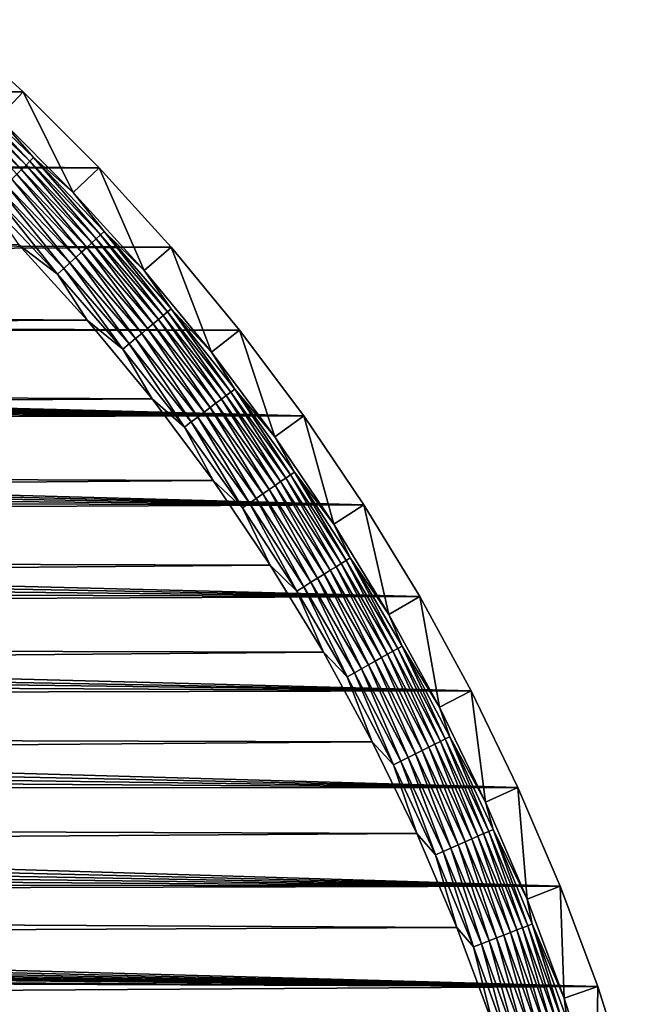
# Model space of a CAD drawing. Extents: x -255 to 255, y -598 to 598.
# Tile 140 of 201: x 213 to 250, y -21 to 37. Entities that reach past the tile are written whole.
import ezdxf

# ---------------------------------------------------------------- set-up
doc = ezdxf.new("R2010")
doc.units = 0
doc.header["$LTSCALE"] = 21.359881
for name, color, linetype in [('1', 7, 'CONTINUOUS'), ('2', 7, 'CONTINUOUS'), ('21', 7, 'CONTINUOUS'), ('48', 7, 'CONTINUOUS')]:
    doc.layers.add(name, color=color, linetype=linetype)

msp = doc.modelspace()

# ---------------------------------------------------------------- linework, layer by layer
at = {"layer": '1', "color": 7, "linetype": 'CONTINUOUS'}
for points in [[(213.657, 32.546), (-251.24, 32.55), (208.958, 36.817), (213.657, 32.546)], [(-249.596, 26.417), (-251.24, 32.55), (218.146, 28.057), (-249.596, 26.417)], [(218.146, 28.057), (-251.24, 32.55), (213.657, 32.546), (218.146, 28.057)], [(222.417, 23.358), (-249.596, 26.417), (218.146, 28.057), (222.417, 23.358)], [(-247.663, 20.369), (-249.596, 26.417), (222.417, 23.358), (-247.663, 20.369)], [(226.459, 18.462), (-247.663, 20.369), (222.417, 23.358), (226.459, 18.462)], [(-247.663, 20.369), (226.459, 18.462), (39.035, 18.28), (-247.663, 20.369)], [(226.459, 18.462), (230.264, 13.38), (39.035, 18.28), (226.459, 18.462)], [(39.035, 18.28), (230.264, 13.38), (40.432, 18.225), (39.035, 18.28)], [(40.432, 18.225), (230.264, 13.38), (41.82, 18.061), (40.432, 18.225)], [(41.82, 18.061), (230.264, 13.38), (43.191, 17.788), (41.82, 18.061)], [(43.191, 17.788), (230.264, 13.38), (44.537, 17.409), (43.191, 17.788)], [(44.537, 17.409), (230.264, 13.38), (45.849, 16.925), (44.537, 17.409)], [(45.849, 16.925), (230.264, 13.38), (47.118, 16.339), (45.849, 16.925)], [(47.118, 16.339), (230.264, 13.38), (48.338, 15.656), (47.118, 16.339)], [(48.338, 15.656), (230.264, 13.38), (49.501, 14.88), (48.338, 15.656)], [(49.501, 14.88), (230.264, 13.38), (50.598, 14.014), (49.501, 14.88)], [(50.598, 14.014), (230.264, 13.38), (51.625, 13.065), (50.598, 14.014)], [(230.264, 13.38), (233.823, 8.121), (51.625, 13.065), (230.264, 13.38)], [(51.625, 13.065), (233.823, 8.121), (52.574, 12.038), (51.625, 13.065)], [(52.574, 12.038), (233.823, 8.121), (53.44, 10.941), (52.574, 12.038)], [(53.44, 10.941), (233.823, 8.121), (54.216, 9.778), (53.44, 10.941)], [(54.216, 9.778), (233.823, 8.121), (54.899, 8.558), (54.216, 9.778)], [(54.899, 8.558), (233.823, 8.121), (55.485, 7.289), (54.899, 8.558)], [(233.823, 8.121), (237.128, 2.7), (55.485, 7.289), (233.823, 8.121)], [(55.485, 7.289), (237.128, 2.7), (55.969, 5.977), (55.485, 7.289)], [(55.969, 5.977), (237.128, 2.7), (56.348, 4.631), (55.969, 5.977)], [(56.348, 4.631), (237.128, 2.7), (56.621, 3.26), (56.348, 4.631)], [(56.621, 3.26), (237.128, 2.7), (56.785, 1.872), (56.621, 3.26)], [(237.128, 2.7), (240.171, -2.873), (56.785, 1.872), (237.128, 2.7)], [(56.785, 1.872), (240.171, -2.873), (56.84, 0.475), (56.785, 1.872)], [(56.84, 0.475), (240.171, -2.873), (56.84, -0.525), (56.84, 0.475)], [(56.84, -0.525), (240.171, -2.873), (56.785, -1.922), (56.84, -0.525)], [(56.785, -1.922), (240.171, -2.873), (56.621, -3.31), (56.785, -1.922)], [(240.171, -2.873), (242.945, -8.584), (56.621, -3.31), (240.171, -2.873)], [(56.621, -3.31), (242.945, -8.584), (56.348, -4.681), (56.621, -3.31)], [(56.348, -4.681), (242.945, -8.584), (55.969, -6.027), (56.348, -4.681)], [(55.969, -6.027), (242.945, -8.584), (55.485, -7.339), (55.969, -6.027)], [(55.485, -7.339), (242.945, -8.584), (54.899, -8.608), (55.485, -7.339)], [(54.899, -8.608), (245.444, -14.42), (54.216, -9.828), (54.899, -8.608)], [(242.945, -8.584), (245.444, -14.42), (54.899, -8.608), (242.945, -8.584)], [(54.216, -9.828), (245.444, -14.42), (53.44, -10.991), (54.216, -9.828)], [(53.44, -10.991), (245.444, -14.42), (52.574, -12.088), (53.44, -10.991)], [(52.574, -12.088), (245.444, -14.42), (51.625, -13.115), (52.574, -12.088)], [(51.625, -13.115), (245.444, -14.42), (50.598, -14.064), (51.625, -13.115)], [(50.598, -14.064), (245.444, -14.42), (49.501, -14.93), (50.598, -14.064)], [(245.444, -14.42), (247.663, -20.369), (49.501, -14.93), (245.444, -14.42)], [(49.501, -14.93), (247.663, -20.369), (48.338, -15.706), (49.501, -14.93)], [(48.338, -15.706), (247.663, -20.369), (47.118, -16.389), (48.338, -15.706)], [(47.118, -16.389), (247.663, -20.369), (45.849, -16.975), (47.118, -16.389)], [(44.537, -17.459), (247.663, -20.369), (43.191, -17.838), (44.537, -17.459)], [(45.849, -16.975), (247.663, -20.369), (44.537, -17.459), (45.849, -16.975)], [(43.191, -17.838), (247.663, -20.369), (41.82, -18.111), (43.191, -17.838)], [(247.663, -20.369), (-226.459, -18.462), (-88.965, -18.33), (247.663, -20.369)], [(-222.417, -23.358), (-226.459, -18.462), (247.663, -20.369), (-222.417, -23.358)], [(39.035, -18.33), (247.663, -20.369), (-88.965, -18.33), (39.035, -18.33)], [(247.663, -20.369), (39.035, -18.33), (40.432, -18.275), (247.663, -20.369)], [(41.82, -18.111), (247.663, -20.369), (40.432, -18.275), (41.82, -18.111)], [(249.596, -26.417), (-222.417, -23.358), (247.663, -20.369), (249.596, -26.417)]]:
    msp.add_3dface(points, dxfattribs=at)
at = {"layer": '2', "color": 7, "linetype": 'CONTINUOUS'}
for points in [[(217.441, 19.047, 7), (213.381, 23.513, 7), (-241.441, 22.523, 7), (217.441, 19.047, 7)], [(-239.332, 16.867, 7), (217.441, 19.047, 7), (-241.441, 22.523, 7), (-239.332, 16.867, 7)], [(221.284, 14.392, 7), (217.441, 19.047, 7), (-239.332, 16.867, 7), (221.284, 14.392, 7)], [(-236.956, 11.319, 7), (221.284, 14.392, 7), (-239.332, 16.867, 7), (-236.956, 11.319, 7)], [(224.901, 9.56, 7), (221.284, 14.392, 7), (-236.956, 11.319, 7), (224.901, 9.56, 7)], [(-234.318, 5.89, 7), (224.901, 9.56, 7), (-236.956, 11.319, 7), (-234.318, 5.89, 7)], [(228.284, 4.562, 7), (224.901, 9.56, 7), (-234.318, 5.89, 7), (228.284, 4.562, 7)], [(-231.426, 0.592, 7), (228.284, 4.562, 7), (-234.318, 5.89, 7), (-231.426, 0.592, 7)], [(231.426, -0.592, 7), (228.284, 4.562, 7), (-231.426, 0.592, 7), (231.426, -0.592, 7)], [(-228.284, -4.562, 7), (231.426, -0.592, 7), (-231.426, 0.592, 7), (-228.284, -4.562, 7)], [(234.318, -5.89, 7), (231.426, -0.592, 7), (-228.284, -4.562, 7), (234.318, -5.89, 7)], [(-224.901, -9.56, 7), (234.318, -5.89, 7), (-228.284, -4.562, 7), (-224.901, -9.56, 7)], [(236.956, -11.319, 7), (234.318, -5.89, 7), (-224.901, -9.56, 7), (236.956, -11.319, 7)], [(-221.284, -14.392, 7), (236.956, -11.319, 7), (-224.901, -9.56, 7), (-221.284, -14.392, 7)], [(239.332, -16.867, 7), (236.956, -11.319, 7), (-221.284, -14.392, 7), (239.332, -16.867, 7)], [(-217.441, -19.047, 7), (239.332, -16.867, 7), (-221.284, -14.392, 7), (-217.441, -19.047, 7)], [(241.441, -22.523, 7), (239.332, -16.867, 7), (-217.441, -19.047, 7), (241.441, -22.523, 7)], [(-213.381, -23.513, 7), (241.441, -22.523, 7), (-217.441, -19.047, 7), (-213.381, -23.513, 7)]]:
    msp.add_3dface(points, dxfattribs=at)
at = {"layer": '21', "color": 7, "linetype": 'CONTINUOUS'}
for points in [[(213.657, 32.546), (208.958, 36.817), (212.201, 31.019, 4.231), (213.657, 32.546)], [(216.619, 26.601, 4.231), (213.657, 32.546), (212.201, 31.019, 4.231), (216.619, 26.601, 4.231)], [(218.146, 28.057), (213.657, 32.546), (216.619, 26.601, 4.231), (218.146, 28.057)], [(220.823, 21.977, 4.231), (218.146, 28.057), (216.619, 26.601, 4.231), (220.823, 21.977, 4.231)], [(222.417, 23.358), (218.146, 28.057), (220.823, 21.977, 4.231), (222.417, 23.358)], [(224.801, 17.158, 4.231), (222.417, 23.358), (220.823, 21.977, 4.231), (224.801, 17.158, 4.231)], [(226.459, 18.462), (222.417, 23.358), (224.801, 17.158, 4.231), (226.459, 18.462)], [(228.546, 12.156, 4.231), (226.459, 18.462), (224.801, 17.158, 4.231), (228.546, 12.156, 4.231)], [(230.264, 13.38), (226.459, 18.462), (228.546, 12.156, 4.231), (230.264, 13.38)], [(232.049, 6.981, 4.231), (230.264, 13.38), (228.546, 12.156, 4.231), (232.049, 6.981, 4.231)], [(233.823, 8.121), (230.264, 13.38), (232.049, 6.981, 4.231), (233.823, 8.121)], [(235.301, 1.645, 4.231), (233.823, 8.121), (232.049, 6.981, 4.231), (235.301, 1.645, 4.231)], [(237.128, 2.7), (233.823, 8.121), (235.301, 1.645, 4.231), (237.128, 2.7)], [(238.296, -3.839, 4.231), (237.128, 2.7), (235.301, 1.645, 4.231), (238.296, -3.839, 4.231)], [(240.171, -2.873), (237.128, 2.7), (238.296, -3.839, 4.231), (240.171, -2.873)], [(241.026, -9.46, 4.231), (240.171, -2.873), (238.296, -3.839, 4.231), (241.026, -9.46, 4.231)], [(242.945, -8.584), (240.171, -2.873), (241.026, -9.46, 4.231), (242.945, -8.584)], [(243.486, -15.204, 4.231), (242.945, -8.584), (241.026, -9.46, 4.231), (243.486, -15.204, 4.231)], [(245.444, -14.42), (242.945, -8.584), (243.486, -15.204, 4.231), (245.444, -14.42)], [(245.67, -21.059, 4.231), (245.444, -14.42), (243.486, -15.204, 4.231), (245.67, -21.059, 4.231)], [(247.663, -20.369), (245.444, -14.42), (245.67, -21.059, 4.231), (247.663, -20.369)], [(247.572, -27.011, 4.231), (247.663, -20.369), (245.67, -21.059, 4.231), (247.572, -27.011, 4.231)], [(249.596, -26.417), (247.663, -20.369), (247.572, -27.011, 4.231), (249.596, -26.417)]]:
    msp.add_3dface(points, dxfattribs=at)
at = {"layer": '48', "color": 7, "linetype": 'CONTINUOUS'}
for points in [[(209.465, 32.384, 5.463), (213.823, 28.223, 5.463), (209.688, 32.628, 5.082), (209.465, 32.384, 5.463)], [(209.688, 32.628, 5.082), (214.056, 28.456, 5.082), (209.883, 32.842, 4.67), (209.688, 32.628, 5.082)], [(209.688, 32.628, 5.082), (213.823, 28.223, 5.463), (214.056, 28.456, 5.082), (209.688, 32.628, 5.082)], [(212.201, 31.019, 4.231), (209.883, 32.842, 4.67), (214.262, 28.662, 4.67), (212.201, 31.019, 4.231)], [(209.883, 32.842, 4.67), (214.056, 28.456, 5.082), (214.262, 28.662, 4.67), (209.883, 32.842, 4.67)], [(209.218, 32.112, 5.808), (213.563, 27.963, 5.808), (209.465, 32.384, 5.463), (209.218, 32.112, 5.808)], [(209.218, 32.112, 5.808), (213.281, 27.681, 6.115), (213.563, 27.963, 5.808), (209.218, 32.112, 5.808)], [(209.465, 32.384, 5.463), (213.563, 27.963, 5.808), (213.823, 28.223, 5.463), (209.465, 32.384, 5.463)], [(216.619, 26.601, 4.231), (212.201, 31.019, 4.231), (214.262, 28.662, 4.67), (216.619, 26.601, 4.231)], [(214.056, 28.456, 5.082), (218.228, 24.088, 5.082), (214.262, 28.662, 4.67), (214.056, 28.456, 5.082)], [(216.619, 26.601, 4.231), (214.262, 28.662, 4.67), (218.442, 24.283, 4.67), (216.619, 26.601, 4.231)], [(214.262, 28.662, 4.67), (218.228, 24.088, 5.082), (218.442, 24.283, 4.67), (214.262, 28.662, 4.67)], [(213.281, 27.681, 6.115), (217.417, 23.349, 6.115), (213.563, 27.963, 5.808), (213.281, 27.681, 6.115)], [(213.563, 27.963, 5.808), (217.712, 23.618, 5.808), (213.823, 28.223, 5.463), (213.563, 27.963, 5.808)], [(213.563, 27.963, 5.808), (217.417, 23.349, 6.115), (217.712, 23.618, 5.808), (213.563, 27.963, 5.808)], [(213.823, 28.223, 5.463), (217.984, 23.865, 5.463), (214.056, 28.456, 5.082), (213.823, 28.223, 5.463)], [(213.823, 28.223, 5.463), (217.712, 23.618, 5.808), (217.984, 23.865, 5.463), (213.823, 28.223, 5.463)], [(214.056, 28.456, 5.082), (217.984, 23.865, 5.463), (218.228, 24.088, 5.082), (214.056, 28.456, 5.082)], [(212.657, 27.057, 6.601), (216.765, 22.754, 6.601), (212.977, 27.377, 6.38), (212.657, 27.057, 6.601)], [(212.977, 27.377, 6.38), (217.1, 23.06, 6.38), (213.281, 27.681, 6.115), (212.977, 27.377, 6.38)], [(212.977, 27.377, 6.38), (216.765, 22.754, 6.601), (217.1, 23.06, 6.38), (212.977, 27.377, 6.38)], [(213.281, 27.681, 6.115), (217.1, 23.06, 6.38), (217.417, 23.349, 6.115), (213.281, 27.681, 6.115)], [(212.322, 26.722, 6.774), (216.415, 22.436, 6.774), (212.657, 27.057, 6.601), (212.322, 26.722, 6.774)], [(212.657, 27.057, 6.601), (216.415, 22.436, 6.774), (216.765, 22.754, 6.601), (212.657, 27.057, 6.601)], [(211.625, 26.025, 6.975), (215.686, 21.771, 6.975), (211.977, 26.377, 6.9), (211.625, 26.025, 6.975)], [(211.977, 26.377, 6.9), (216.055, 22.107, 6.9), (212.322, 26.722, 6.774), (211.977, 26.377, 6.9)], [(211.977, 26.377, 6.9), (215.686, 21.771, 6.975), (216.055, 22.107, 6.9), (211.977, 26.377, 6.9)], [(212.322, 26.722, 6.774), (216.055, 22.107, 6.9), (216.415, 22.436, 6.774), (212.322, 26.722, 6.774)], [(220.823, 21.977, 4.231), (216.619, 26.601, 4.231), (218.442, 24.283, 4.67), (220.823, 21.977, 4.231)], [(211.625, 26.025, 6.975), (213.381, 23.513, 7), (215.686, 21.771, 6.975), (211.625, 26.025, 6.975)], [(217.984, 23.865, 5.463), (221.939, 19.32, 5.463), (218.228, 24.088, 5.082), (217.984, 23.865, 5.463)], [(218.228, 24.088, 5.082), (222.193, 19.531, 5.082), (218.442, 24.283, 4.67), (218.228, 24.088, 5.082)], [(218.228, 24.088, 5.082), (221.939, 19.32, 5.463), (222.193, 19.531, 5.082), (218.228, 24.088, 5.082)], [(220.823, 21.977, 4.231), (218.442, 24.283, 4.67), (222.416, 19.717, 4.67), (220.823, 21.977, 4.231)], [(218.442, 24.283, 4.67), (222.193, 19.531, 5.082), (222.416, 19.717, 4.67), (218.442, 24.283, 4.67)], [(213.381, 23.513, 7), (217.441, 19.047, 7), (215.686, 21.771, 6.975), (213.381, 23.513, 7)], [(217.1, 23.06, 6.38), (221.019, 18.556, 6.38), (217.417, 23.349, 6.115), (217.1, 23.06, 6.38)], [(217.417, 23.349, 6.115), (221.349, 18.83, 6.115), (217.712, 23.618, 5.808), (217.417, 23.349, 6.115)], [(217.417, 23.349, 6.115), (221.019, 18.556, 6.38), (221.349, 18.83, 6.115), (217.417, 23.349, 6.115)], [(217.712, 23.618, 5.808), (221.656, 19.086, 5.808), (217.984, 23.865, 5.463), (217.712, 23.618, 5.808)], [(217.712, 23.618, 5.808), (221.349, 18.83, 6.115), (221.656, 19.086, 5.808), (217.712, 23.618, 5.808)], [(217.984, 23.865, 5.463), (221.656, 19.086, 5.808), (221.939, 19.32, 5.463), (217.984, 23.865, 5.463)], [(216.415, 22.436, 6.774), (220.306, 17.965, 6.774), (216.765, 22.754, 6.601), (216.415, 22.436, 6.774)], [(216.765, 22.754, 6.601), (220.67, 18.267, 6.601), (217.1, 23.06, 6.38), (216.765, 22.754, 6.601)], [(216.765, 22.754, 6.601), (220.306, 17.965, 6.774), (220.67, 18.267, 6.601), (216.765, 22.754, 6.601)], [(217.1, 23.06, 6.38), (220.67, 18.267, 6.601), (221.019, 18.556, 6.38), (217.1, 23.06, 6.38)], [(216.055, 22.107, 6.9), (219.931, 17.653, 6.9), (216.415, 22.436, 6.774), (216.055, 22.107, 6.9)], [(216.415, 22.436, 6.774), (219.931, 17.653, 6.9), (220.306, 17.965, 6.774), (216.415, 22.436, 6.774)], [(215.686, 21.771, 6.975), (219.547, 17.334, 6.975), (216.055, 22.107, 6.9), (215.686, 21.771, 6.975)], [(215.686, 21.771, 6.975), (217.441, 19.047, 7), (219.547, 17.334, 6.975), (215.686, 21.771, 6.975)], [(216.055, 22.107, 6.9), (219.547, 17.334, 6.975), (219.931, 17.653, 6.9), (216.055, 22.107, 6.9)], [(224.801, 17.158, 4.231), (220.823, 21.977, 4.231), (222.416, 19.717, 4.67), (224.801, 17.158, 4.231)], [(221.656, 19.086, 5.808), (225.387, 14.376, 5.808), (221.939, 19.32, 5.463), (221.656, 19.086, 5.808)], [(221.939, 19.32, 5.463), (225.68, 14.597, 5.463), (222.193, 19.531, 5.082), (221.939, 19.32, 5.463)], [(221.939, 19.32, 5.463), (225.387, 14.376, 5.808), (225.68, 14.597, 5.463), (221.939, 19.32, 5.463)], [(222.193, 19.531, 5.082), (225.943, 14.796, 5.082), (222.416, 19.717, 4.67), (222.193, 19.531, 5.082)], [(222.193, 19.531, 5.082), (225.68, 14.597, 5.463), (225.943, 14.796, 5.082), (222.193, 19.531, 5.082)], [(224.801, 17.158, 4.231), (222.416, 19.717, 4.67), (226.175, 14.971, 4.67), (224.801, 17.158, 4.231)], [(222.416, 19.717, 4.67), (225.943, 14.796, 5.082), (226.175, 14.971, 4.67), (222.416, 19.717, 4.67)], [(217.441, 19.047, 7), (221.284, 14.392, 7), (219.547, 17.334, 6.975), (217.441, 19.047, 7)], [(221.019, 18.556, 6.38), (224.726, 13.877, 6.38), (221.349, 18.83, 6.115), (221.019, 18.556, 6.38)], [(221.349, 18.83, 6.115), (225.068, 14.135, 6.115), (221.656, 19.086, 5.808), (221.349, 18.83, 6.115)], [(221.349, 18.83, 6.115), (224.726, 13.877, 6.38), (225.068, 14.135, 6.115), (221.349, 18.83, 6.115)], [(221.656, 19.086, 5.808), (225.068, 14.135, 6.115), (225.387, 14.376, 5.808), (221.656, 19.086, 5.808)], [(220.306, 17.965, 6.774), (223.986, 13.319, 6.774), (220.67, 18.267, 6.601), (220.306, 17.965, 6.774)], [(220.67, 18.267, 6.601), (224.364, 13.604, 6.601), (221.019, 18.556, 6.38), (220.67, 18.267, 6.601)], [(220.67, 18.267, 6.601), (223.986, 13.319, 6.774), (224.364, 13.604, 6.601), (220.67, 18.267, 6.601)], [(221.019, 18.556, 6.38), (224.364, 13.604, 6.601), (224.726, 13.877, 6.38), (221.019, 18.556, 6.38)], [(219.547, 17.334, 6.975), (223.199, 12.724, 6.975), (219.931, 17.653, 6.9), (219.547, 17.334, 6.975)], [(219.931, 17.653, 6.9), (223.597, 13.024, 6.9), (220.306, 17.965, 6.774), (219.931, 17.653, 6.9)], [(219.931, 17.653, 6.9), (223.199, 12.724, 6.975), (223.597, 13.024, 6.9), (219.931, 17.653, 6.9)], [(220.306, 17.965, 6.774), (223.597, 13.024, 6.9), (223.986, 13.319, 6.774), (220.306, 17.965, 6.774)], [(219.547, 17.334, 6.975), (221.284, 14.392, 7), (223.199, 12.724, 6.975), (219.547, 17.334, 6.975)], [(228.546, 12.156, 4.231), (224.801, 17.158, 4.231), (226.175, 14.971, 4.67), (228.546, 12.156, 4.231)], [(225.387, 14.376, 5.808), (228.896, 9.499, 5.808), (225.68, 14.597, 5.463), (225.387, 14.376, 5.808)], [(225.68, 14.597, 5.463), (229.199, 9.707, 5.463), (225.943, 14.796, 5.082), (225.68, 14.597, 5.463)], [(225.68, 14.597, 5.463), (228.896, 9.499, 5.808), (229.199, 9.707, 5.463), (225.68, 14.597, 5.463)], [(225.943, 14.796, 5.082), (229.471, 9.893, 5.082), (226.175, 14.971, 4.67), (225.943, 14.796, 5.082)], [(225.943, 14.796, 5.082), (229.199, 9.707, 5.463), (229.471, 9.893, 5.082), (225.943, 14.796, 5.082)], [(228.546, 12.156, 4.231), (226.175, 14.971, 4.67), (229.71, 10.057, 4.67), (228.546, 12.156, 4.231)], [(226.175, 14.971, 4.67), (229.471, 9.893, 5.082), (229.71, 10.057, 4.67), (226.175, 14.971, 4.67)], [(221.284, 14.392, 7), (224.901, 9.56, 7), (223.199, 12.724, 6.975), (221.284, 14.392, 7)], [(224.726, 13.877, 6.38), (228.212, 9.031, 6.38), (225.068, 14.135, 6.115), (224.726, 13.877, 6.38)], [(225.068, 14.135, 6.115), (228.566, 9.273, 6.115), (225.387, 14.376, 5.808), (225.068, 14.135, 6.115)], [(225.068, 14.135, 6.115), (228.212, 9.031, 6.38), (228.566, 9.273, 6.115), (225.068, 14.135, 6.115)], [(225.387, 14.376, 5.808), (228.566, 9.273, 6.115), (228.896, 9.499, 5.808), (225.387, 14.376, 5.808)], [(223.986, 13.319, 6.774), (227.448, 8.507, 6.774), (224.364, 13.604, 6.601), (223.986, 13.319, 6.774)], [(224.364, 13.604, 6.601), (227.838, 8.775, 6.601), (224.726, 13.877, 6.38), (224.364, 13.604, 6.601)], [(224.364, 13.604, 6.601), (227.448, 8.507, 6.774), (227.838, 8.775, 6.601), (224.364, 13.604, 6.601)], [(224.726, 13.877, 6.38), (227.838, 8.775, 6.601), (228.212, 9.031, 6.38), (224.726, 13.877, 6.38)], [(223.199, 12.724, 6.975), (226.634, 7.95, 6.975), (223.597, 13.024, 6.9), (223.199, 12.724, 6.975)], [(223.597, 13.024, 6.9), (227.045, 8.232, 6.9), (223.986, 13.319, 6.774), (223.597, 13.024, 6.9)], [(223.597, 13.024, 6.9), (226.634, 7.95, 6.975), (227.045, 8.232, 6.9), (223.597, 13.024, 6.9)], [(223.986, 13.319, 6.774), (227.045, 8.232, 6.9), (227.448, 8.507, 6.774), (223.986, 13.319, 6.774)], [(223.199, 12.724, 6.975), (224.901, 9.56, 7), (226.634, 7.95, 6.975), (223.199, 12.724, 6.975)], [(232.049, 6.981, 4.231), (228.546, 12.156, 4.231), (229.71, 10.057, 4.67), (232.049, 6.981, 4.231)], [(229.471, 9.893, 5.082), (232.769, 4.833, 5.082), (229.71, 10.057, 4.67), (229.471, 9.893, 5.082)], [(232.049, 6.981, 4.231), (229.71, 10.057, 4.67), (233.015, 4.985, 4.67), (232.049, 6.981, 4.231)], [(229.71, 10.057, 4.67), (232.769, 4.833, 5.082), (233.015, 4.985, 4.67), (229.71, 10.057, 4.67)], [(224.901, 9.56, 7), (228.284, 4.562, 7), (226.634, 7.95, 6.975), (224.901, 9.56, 7)], [(228.566, 9.273, 6.115), (231.836, 4.255, 6.115), (228.896, 9.499, 5.808), (228.566, 9.273, 6.115)], [(228.896, 9.499, 5.808), (232.176, 4.466, 5.808), (229.199, 9.707, 5.463), (228.896, 9.499, 5.808)], [(228.896, 9.499, 5.808), (231.836, 4.255, 6.115), (232.176, 4.466, 5.808), (228.896, 9.499, 5.808)], [(229.199, 9.707, 5.463), (232.488, 4.659, 5.463), (229.471, 9.893, 5.082), (229.199, 9.707, 5.463)], [(229.199, 9.707, 5.463), (232.176, 4.466, 5.808), (232.488, 4.659, 5.463), (229.199, 9.707, 5.463)], [(229.471, 9.893, 5.082), (232.488, 4.659, 5.463), (232.769, 4.833, 5.082), (229.471, 9.893, 5.082)], [(227.448, 8.507, 6.774), (230.684, 3.542, 6.774), (227.838, 8.775, 6.601), (227.448, 8.507, 6.774)], [(227.838, 8.775, 6.601), (231.086, 3.791, 6.601), (228.212, 9.031, 6.38), (227.838, 8.775, 6.601)], [(227.838, 8.775, 6.601), (230.684, 3.542, 6.774), (231.086, 3.791, 6.601), (227.838, 8.775, 6.601)], [(228.212, 9.031, 6.38), (231.471, 4.029, 6.38), (228.566, 9.273, 6.115), (228.212, 9.031, 6.38)], [(228.212, 9.031, 6.38), (231.086, 3.791, 6.601), (231.471, 4.029, 6.38), (228.212, 9.031, 6.38)], [(228.566, 9.273, 6.115), (231.471, 4.029, 6.38), (231.836, 4.255, 6.115), (228.566, 9.273, 6.115)], [(226.634, 7.95, 6.975), (229.845, 3.022, 6.975), (227.045, 8.232, 6.9), (226.634, 7.95, 6.975)], [(227.045, 8.232, 6.9), (230.268, 3.285, 6.9), (227.448, 8.507, 6.774), (227.045, 8.232, 6.9)], [(227.045, 8.232, 6.9), (229.845, 3.022, 6.975), (230.268, 3.285, 6.9), (227.045, 8.232, 6.9)], [(227.448, 8.507, 6.774), (230.268, 3.285, 6.9), (230.684, 3.542, 6.774), (227.448, 8.507, 6.774)], [(226.634, 7.95, 6.975), (228.284, 4.562, 7), (229.845, 3.022, 6.975), (226.634, 7.95, 6.975)], [(235.301, 1.645, 4.231), (232.049, 6.981, 4.231), (233.015, 4.985, 4.67), (235.301, 1.645, 4.231)], [(232.176, 4.466, 5.808), (235.22, -0.714, 5.808), (232.488, 4.659, 5.463), (232.176, 4.466, 5.808)], [(232.488, 4.659, 5.463), (235.54, -0.536, 5.463), (232.769, 4.833, 5.082), (232.488, 4.659, 5.463)], [(232.488, 4.659, 5.463), (235.22, -0.714, 5.808), (235.54, -0.536, 5.463), (232.488, 4.659, 5.463)], [(232.769, 4.833, 5.082), (235.829, -0.375, 5.082), (233.015, 4.985, 4.67), (232.769, 4.833, 5.082)], [(232.769, 4.833, 5.082), (235.54, -0.536, 5.463), (235.829, -0.375, 5.082), (232.769, 4.833, 5.082)], [(235.301, 1.645, 4.231), (233.015, 4.985, 4.67), (236.082, -0.234, 4.67), (235.301, 1.645, 4.231)], [(233.015, 4.985, 4.67), (235.829, -0.375, 5.082), (236.082, -0.234, 4.67), (233.015, 4.985, 4.67)], [(228.284, 4.562, 7), (231.426, -0.592, 7), (229.845, 3.022, 6.975), (228.284, 4.562, 7)], [(231.471, 4.029, 6.38), (234.496, -1.117, 6.38), (231.836, 4.255, 6.115), (231.471, 4.029, 6.38)], [(231.836, 4.255, 6.115), (234.87, -0.909, 6.115), (232.176, 4.466, 5.808), (231.836, 4.255, 6.115)], [(231.836, 4.255, 6.115), (234.496, -1.117, 6.38), (234.87, -0.909, 6.115), (231.836, 4.255, 6.115)], [(232.176, 4.466, 5.808), (234.87, -0.909, 6.115), (235.22, -0.714, 5.808), (232.176, 4.466, 5.808)], [(230.268, 3.285, 6.9), (233.26, -1.806, 6.9), (230.684, 3.542, 6.774), (230.268, 3.285, 6.9)], [(230.684, 3.542, 6.774), (233.687, -1.568, 6.774), (231.086, 3.791, 6.601), (230.684, 3.542, 6.774)], [(230.684, 3.542, 6.774), (233.26, -1.806, 6.9), (233.687, -1.568, 6.774), (230.684, 3.542, 6.774)], [(231.086, 3.791, 6.601), (234.1, -1.338, 6.601), (231.471, 4.029, 6.38), (231.086, 3.791, 6.601)], [(231.086, 3.791, 6.601), (233.687, -1.568, 6.774), (234.1, -1.338, 6.601), (231.086, 3.791, 6.601)], [(231.471, 4.029, 6.38), (234.1, -1.338, 6.601), (234.496, -1.117, 6.38), (231.471, 4.029, 6.38)], [(229.845, 3.022, 6.975), (232.825, -2.048, 6.975), (230.268, 3.285, 6.9), (229.845, 3.022, 6.975)], [(229.845, 3.022, 6.975), (231.426, -0.592, 7), (232.825, -2.048, 6.975), (229.845, 3.022, 6.975)], [(230.268, 3.285, 6.9), (232.825, -2.048, 6.975), (233.26, -1.806, 6.9), (230.268, 3.285, 6.9)], [(238.296, -3.839, 4.231), (235.301, 1.645, 4.231), (236.082, -0.234, 4.67), (238.296, -3.839, 4.231)], [(235.22, -0.714, 5.808), (238.021, -6.029, 5.808), (235.54, -0.536, 5.463), (235.22, -0.714, 5.808)], [(235.54, -0.536, 5.463), (238.35, -5.866, 5.463), (235.829, -0.375, 5.082), (235.54, -0.536, 5.463)], [(235.54, -0.536, 5.463), (238.021, -6.029, 5.808), (238.35, -5.866, 5.463), (235.54, -0.536, 5.463)], [(235.829, -0.375, 5.082), (238.645, -5.718, 5.082), (236.082, -0.234, 4.67), (235.829, -0.375, 5.082)], [(235.829, -0.375, 5.082), (238.35, -5.866, 5.463), (238.645, -5.718, 5.082), (235.829, -0.375, 5.082)], [(238.296, -3.839, 4.231), (236.082, -0.234, 4.67), (238.905, -5.589, 4.67), (238.296, -3.839, 4.231)], [(236.082, -0.234, 4.67), (238.645, -5.718, 5.082), (238.905, -5.589, 4.67), (236.082, -0.234, 4.67)], [(231.426, -0.592, 7), (234.318, -5.89, 7), (232.825, -2.048, 6.975), (231.426, -0.592, 7)], [(234.1, -1.338, 6.601), (236.874, -6.6, 6.601), (234.496, -1.117, 6.38), (234.1, -1.338, 6.601)], [(234.496, -1.117, 6.38), (237.28, -6.398, 6.38), (234.87, -0.909, 6.115), (234.496, -1.117, 6.38)], [(234.496, -1.117, 6.38), (236.874, -6.6, 6.601), (237.28, -6.398, 6.38), (234.496, -1.117, 6.38)], [(234.87, -0.909, 6.115), (237.663, -6.207, 6.115), (235.22, -0.714, 5.808), (234.87, -0.909, 6.115)], [(234.87, -0.909, 6.115), (237.28, -6.398, 6.38), (237.663, -6.207, 6.115), (234.87, -0.909, 6.115)], [(235.22, -0.714, 5.808), (237.663, -6.207, 6.115), (238.021, -6.029, 5.808), (235.22, -0.714, 5.808)], [(233.26, -1.806, 6.9), (236.013, -7.029, 6.9), (233.687, -1.568, 6.774), (233.26, -1.806, 6.9)], [(233.687, -1.568, 6.774), (236.45, -6.811, 6.774), (234.1, -1.338, 6.601), (233.687, -1.568, 6.774)], [(233.687, -1.568, 6.774), (236.013, -7.029, 6.9), (236.45, -6.811, 6.774), (233.687, -1.568, 6.774)], [(234.1, -1.338, 6.601), (236.45, -6.811, 6.774), (236.874, -6.6, 6.601), (234.1, -1.338, 6.601)], [(232.825, -2.048, 6.975), (235.567, -7.251, 6.975), (233.26, -1.806, 6.9), (232.825, -2.048, 6.975)], [(232.825, -2.048, 6.975), (234.318, -5.89, 7), (235.567, -7.251, 6.975), (232.825, -2.048, 6.975)], [(233.26, -1.806, 6.9), (235.567, -7.251, 6.975), (236.013, -7.029, 6.9), (233.26, -1.806, 6.9)], [(241.026, -9.46, 4.231), (238.296, -3.839, 4.231), (238.905, -5.589, 4.67), (241.026, -9.46, 4.231)], [(238.35, -5.866, 5.463), (240.91, -11.319, 5.463), (238.645, -5.718, 5.082), (238.35, -5.866, 5.463)], [(238.645, -5.718, 5.082), (241.212, -11.186, 5.082), (238.905, -5.589, 4.67), (238.645, -5.718, 5.082)], [(238.645, -5.718, 5.082), (240.91, -11.319, 5.463), (241.212, -11.186, 5.082), (238.645, -5.718, 5.082)], [(241.026, -9.46, 4.231), (238.905, -5.589, 4.67), (241.478, -11.069, 4.67), (241.026, -9.46, 4.231)], [(238.905, -5.589, 4.67), (241.212, -11.186, 5.082), (241.478, -11.069, 4.67), (238.905, -5.589, 4.67)], [(234.318, -5.89, 7), (236.956, -11.319, 7), (235.567, -7.251, 6.975), (234.318, -5.89, 7)], [(236.874, -6.6, 6.601), (239.402, -11.985, 6.601), (237.28, -6.398, 6.38), (236.874, -6.6, 6.601)], [(237.28, -6.398, 6.38), (239.816, -11.802, 6.38), (237.663, -6.207, 6.115), (237.28, -6.398, 6.38)], [(237.28, -6.398, 6.38), (239.402, -11.985, 6.601), (239.816, -11.802, 6.38), (237.28, -6.398, 6.38)], [(237.663, -6.207, 6.115), (240.209, -11.629, 6.115), (238.021, -6.029, 5.808), (237.663, -6.207, 6.115)], [(237.663, -6.207, 6.115), (239.816, -11.802, 6.38), (240.209, -11.629, 6.115), (237.663, -6.207, 6.115)], [(238.021, -6.029, 5.808), (240.574, -11.468, 5.808), (238.35, -5.866, 5.463), (238.021, -6.029, 5.808)], [(238.021, -6.029, 5.808), (240.209, -11.629, 6.115), (240.574, -11.468, 5.808), (238.021, -6.029, 5.808)], [(238.35, -5.866, 5.463), (240.574, -11.468, 5.808), (240.91, -11.319, 5.463), (238.35, -5.866, 5.463)], [(236.013, -7.029, 6.9), (238.522, -12.374, 6.9), (236.45, -6.811, 6.774), (236.013, -7.029, 6.9)], [(236.45, -6.811, 6.774), (238.969, -12.177, 6.774), (236.874, -6.6, 6.601), (236.45, -6.811, 6.774)], [(236.45, -6.811, 6.774), (238.522, -12.374, 6.9), (238.969, -12.177, 6.774), (236.45, -6.811, 6.774)], [(236.874, -6.6, 6.601), (238.969, -12.177, 6.774), (239.402, -11.985, 6.601), (236.874, -6.6, 6.601)], [(235.567, -7.251, 6.975), (238.066, -12.575, 6.975), (236.013, -7.029, 6.9), (235.567, -7.251, 6.975)], [(235.567, -7.251, 6.975), (236.956, -11.319, 7), (238.066, -12.575, 6.975), (235.567, -7.251, 6.975)], [(236.013, -7.029, 6.9), (238.066, -12.575, 6.975), (238.522, -12.374, 6.9), (236.013, -7.029, 6.9)], [(243.486, -15.204, 4.231), (241.026, -9.46, 4.231), (241.478, -11.069, 4.67), (243.486, -15.204, 4.231)], [(236.956, -11.319, 7), (239.332, -16.867, 7), (238.066, -12.575, 6.975), (236.956, -11.319, 7)], [(239.816, -11.802, 6.38), (242.101, -17.318, 6.38), (240.209, -11.629, 6.115), (239.816, -11.802, 6.38)], [(240.209, -11.629, 6.115), (242.501, -17.163, 6.115), (240.574, -11.468, 5.808), (240.209, -11.629, 6.115)], [(240.209, -11.629, 6.115), (242.101, -17.318, 6.38), (242.501, -17.163, 6.115), (240.209, -11.629, 6.115)], [(240.574, -11.468, 5.808), (242.874, -17.018, 5.808), (240.91, -11.319, 5.463), (240.574, -11.468, 5.808)], [(240.574, -11.468, 5.808), (242.501, -17.163, 6.115), (242.874, -17.018, 5.808), (240.574, -11.468, 5.808)], [(240.91, -11.319, 5.463), (243.216, -16.886, 5.463), (241.212, -11.186, 5.082), (240.91, -11.319, 5.463)], [(240.91, -11.319, 5.463), (242.874, -17.018, 5.808), (243.216, -16.886, 5.463), (240.91, -11.319, 5.463)], [(241.212, -11.186, 5.082), (243.524, -16.767, 5.082), (241.478, -11.069, 4.67), (241.212, -11.186, 5.082)], [(241.212, -11.186, 5.082), (243.216, -16.886, 5.463), (243.524, -16.767, 5.082), (241.212, -11.186, 5.082)], [(243.486, -15.204, 4.231), (241.478, -11.069, 4.67), (243.794, -16.662, 4.67), (243.486, -15.204, 4.231)], [(241.478, -11.069, 4.67), (243.524, -16.767, 5.082), (243.794, -16.662, 4.67), (241.478, -11.069, 4.67)], [(238.522, -12.374, 6.9), (240.782, -17.829, 6.9), (238.969, -12.177, 6.774), (238.522, -12.374, 6.9)], [(238.969, -12.177, 6.774), (241.237, -17.652, 6.774), (239.402, -11.985, 6.601), (238.969, -12.177, 6.774)], [(238.969, -12.177, 6.774), (240.782, -17.829, 6.9), (241.237, -17.652, 6.774), (238.969, -12.177, 6.774)], [(239.402, -11.985, 6.601), (241.678, -17.481, 6.601), (239.816, -11.802, 6.38), (239.402, -11.985, 6.601)], [(239.402, -11.985, 6.601), (241.237, -17.652, 6.774), (241.678, -17.481, 6.601), (239.402, -11.985, 6.601)], [(239.816, -11.802, 6.38), (241.678, -17.481, 6.601), (242.101, -17.318, 6.38), (239.816, -11.802, 6.38)], [(238.066, -12.575, 6.975), (240.317, -18.009, 6.975), (238.522, -12.374, 6.9), (238.066, -12.575, 6.975)], [(238.066, -12.575, 6.975), (239.332, -16.867, 7), (240.317, -18.009, 6.975), (238.066, -12.575, 6.975)], [(238.522, -12.374, 6.9), (240.317, -18.009, 6.975), (240.782, -17.829, 6.9), (238.522, -12.374, 6.9)], [(245.67, -21.059, 4.231), (243.486, -15.204, 4.231), (243.794, -16.662, 4.67), (245.67, -21.059, 4.231)], [(239.332, -16.867, 7), (241.441, -22.523, 7), (240.317, -18.009, 6.975), (239.332, -16.867, 7)], [(242.874, -17.018, 5.808), (244.914, -22.669, 5.808), (243.216, -16.886, 5.463), (242.874, -17.018, 5.808)], [(243.216, -16.886, 5.463), (245.262, -22.553, 5.463), (243.524, -16.767, 5.082), (243.216, -16.886, 5.463)], [(243.216, -16.886, 5.463), (244.914, -22.669, 5.808), (245.262, -22.553, 5.463), (243.216, -16.886, 5.463)], [(243.524, -16.767, 5.082), (245.575, -22.448, 5.082), (243.794, -16.662, 4.67), (243.524, -16.767, 5.082)], [(243.524, -16.767, 5.082), (245.262, -22.553, 5.463), (245.575, -22.448, 5.082), (243.524, -16.767, 5.082)], [(245.67, -21.059, 4.231), (243.794, -16.662, 4.67), (245.85, -22.356, 4.67), (245.67, -21.059, 4.231)], [(243.794, -16.662, 4.67), (245.575, -22.448, 5.082), (245.85, -22.356, 4.67), (243.794, -16.662, 4.67)], [(241.678, -17.481, 6.601), (243.698, -23.077, 6.601), (242.101, -17.318, 6.38), (241.678, -17.481, 6.601)], [(242.101, -17.318, 6.38), (244.128, -22.933, 6.38), (242.501, -17.163, 6.115), (242.101, -17.318, 6.38)], [(242.101, -17.318, 6.38), (243.698, -23.077, 6.601), (244.128, -22.933, 6.38), (242.101, -17.318, 6.38)], [(242.501, -17.163, 6.115), (244.535, -22.796, 6.115), (242.874, -17.018, 5.808), (242.501, -17.163, 6.115)], [(242.501, -17.163, 6.115), (244.128, -22.933, 6.38), (244.535, -22.796, 6.115), (242.501, -17.163, 6.115)], [(242.874, -17.018, 5.808), (244.535, -22.796, 6.115), (244.914, -22.669, 5.808), (242.874, -17.018, 5.808)], [(240.317, -18.009, 6.975), (242.314, -23.541, 6.975), (240.782, -17.829, 6.9), (240.317, -18.009, 6.975)], [(240.317, -18.009, 6.975), (241.441, -22.523, 7), (242.314, -23.541, 6.975), (240.317, -18.009, 6.975)], [(240.782, -17.829, 6.9), (242.787, -23.382, 6.9), (241.237, -17.652, 6.774), (240.782, -17.829, 6.9)], [(240.782, -17.829, 6.9), (242.314, -23.541, 6.975), (242.787, -23.382, 6.9), (240.782, -17.829, 6.9)], [(241.237, -17.652, 6.774), (243.25, -23.227, 6.774), (241.678, -17.481, 6.601), (241.237, -17.652, 6.774)], [(241.237, -17.652, 6.774), (242.787, -23.382, 6.9), (243.25, -23.227, 6.774), (241.237, -17.652, 6.774)], [(241.678, -17.481, 6.601), (243.25, -23.227, 6.774), (243.698, -23.077, 6.601), (241.678, -17.481, 6.601)], [(247.572, -27.011, 4.231), (245.67, -21.059, 4.231), (245.85, -22.356, 4.67), (247.572, -27.011, 4.231)]]:
    msp.add_3dface(points, dxfattribs=at)

doc.saveas('drawing.dxf')
